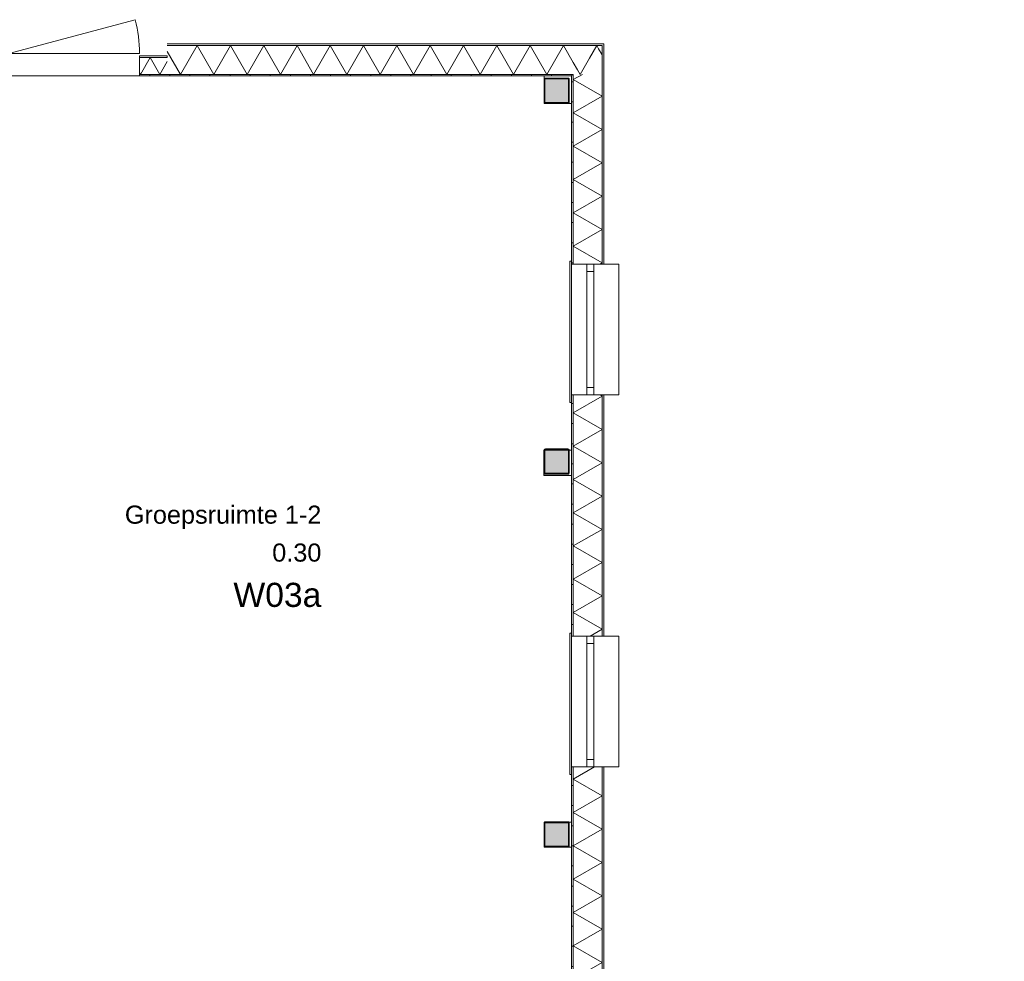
# Model space of a CAD drawing. Header units: millimetres. Extents: x -850 to 154668, y -80343 to 71019.
# Tile 141 of 147: x 20107 to 29906, y 61651 to 71019. Entities that reach past the tile are written whole.
import ezdxf
from ezdxf.enums import TextEntityAlignment as Align

# ---------------------------------------------------------------- set-up
doc = ezdxf.new("R2010")
doc.units = ezdxf.units.MM
doc.header["$MEASUREMENT"] = 0
for name, color, linetype in [('New_21 Buitenwanden', 7, 'Continuous'), ('New_21 Buitenwanden Deuren', 7, 'Continuous'), ('New_21 Buitenwanden Doorsnede-arcering', 7, 'Continuous'), ('New_21 Buitenwanden Laagscheidingslijnen', 7, 'Continuous'), ('New_21 Buitenwanden Ramen', 7, 'Continuous'), ('New_23 Vloeren', 7, 'Continuous'), ('New_Z Ruimtefuncties', 7, 'Continuous'), ('New_Z Ruimtefuncties Zone omranding', 7, 'Continuous'), ('New_Z Ruimtefuncties Zone tekst', 7, 'Continuous'), ('S-COLS-____-OTLN.RVT S', 7, 'Continuous'), ('S-COLS-____-OTLN.RVT S 2D arcering', 7, 'Continuous')]:
    doc.layers.add(name, color=color, linetype=linetype)
doc.styles.add('GENERATED_STYLE_1', font='arial.ttf')
doc.styles.add('GENERATED_STYLE_2', font='arial.ttf')
pattern_1 = [(180, (0, 0), (0, 200), [])]
pattern_2 = [(270, (0, 0), (200, 0), [])]

# ---------------------------------------------------------------- blocks, each defined once
blk = doc.blocks.new('Slab_1_1', base_point=(0, 17060))
at = {"layer": 'New_23 Vloeren', "color": 7, "linetype": 'Continuous', "lineweight": 0, "flags": 128}
blk.add_lwpolyline([(0, 17060), (25600, 17060), (25600, 17539.8), (30060, 17539.8), (30060, 0), (44257.3, 0), (99110, 0), (99110, 26125), (78570.2, 26125), (78570.2, 30220), (61804.1, 30220), (61804.1, 33195.8), (50070.2, 33195.8), (50070.2, 36555.1), (42600, 36555.1), (42600, 38994.9), (31200.9, 38994.9), (31200.9, 49880), (25600, 49880), (25600, 70460), (0, 70460)], close=True, dxfattribs=at)
blk = doc.blocks.new('*X871')
at = {"layer": 'New_21 Buitenwanden Doorsnede-arcering', "linetype": 'Continuous', "lineweight": 0, "true_color": 0xe9ebeb}
for points in [[(25902.2, 63448.7), (25902.1, 63448.7), (25902.1, 63298.7), (25902.2, 63298.7)], [(25902.2, 63148.7), (25902.1, 63148.7), (25902.1, 62998.7), (25902.2, 62998.7)], [(25902.2, 62848.7), (25902.1, 62848.7), (25902.1, 62698.7), (25902.2, 62698.7)], [(25902.2, 62548.7), (25902.1, 62548.7), (25902.1, 62398.7), (25902.2, 62398.7)], [(25902.2, 62248.7), (25902.1, 62248.7), (25902.1, 62098.7), (25902.2, 62098.7)], [(25902.2, 61948.7), (25902.1, 61948.7), (25902.1, 61798.7), (25902.2, 61798.7)], [(25902.2, 61648.7), (25902.1, 61648.7), (25902.1, 61498.7), (25902.2, 61498.7)], [(25902.2, 61348.7), (25902.1, 61348.7), (25902.1, 61198.7), (25902.2, 61198.7)], [(25902.2, 61048.7), (25902.1, 61048.7), (25902.1, 60898.7), (25902.2, 60898.7)], [(25902.2, 60748.7), (25902.1, 60748.7), (25902.1, 60598.7), (25902.2, 60598.7)], [(25902.1, 60448.7), (25902.1, 60385.4), (25902.2, 60385.4), (25902.2, 60448.7)]]:
    blk.add_hatch(color=254, dxfattribs=at).paths.add_polyline_path(points)
blk = doc.blocks.new('*X872')
at = {"layer": 'New_21 Buitenwanden Doorsnede-arcering', "linetype": 'Continuous', "lineweight": 0, "true_color": 0xe9ebeb}
for points in [[(25902.1, 67198.7), (25902.2, 67198.7), (25902.2, 67285.4), (25902.1, 67285.4)], [(25902.2, 67048.7), (25902.1, 67048.7), (25902.1, 66898.7), (25902.2, 66898.7)], [(25902.2, 66748.7), (25902.1, 66748.7), (25902.1, 66598.7), (25902.2, 66598.7)], [(25902.2, 66448.7), (25902.1, 66448.7), (25902.1, 66298.7), (25902.2, 66298.7)], [(25902.2, 66148.7), (25902.1, 66148.7), (25902.1, 65998.7), (25902.2, 65998.7)], [(25902.2, 65848.7), (25902.1, 65848.7), (25902.1, 65698.7), (25902.2, 65698.7)], [(25902.2, 65548.7), (25902.1, 65548.7), (25902.1, 65398.7), (25902.2, 65398.7)], [(25902.2, 65248.7), (25902.1, 65248.7), (25902.1, 65098.7), (25902.2, 65098.7)], [(25902.2, 64948.7), (25902.1, 64948.7), (25902.1, 64885.4), (25902.2, 64885.4)]]:
    blk.add_hatch(color=254, dxfattribs=at).paths.add_polyline_path(points)
blk = doc.blocks.new('*X873')
at = {"layer": 'New_21 Buitenwanden Doorsnede-arcering', "linetype": 'Continuous', "lineweight": 0, "true_color": 0xe9ebeb}
for points in [[(25902.2, 70648.7), (25902.1, 70648.7), (25902.1, 70498.7), (25902.2, 70498.7)], [(25902.2, 70348.7), (25902.1, 70348.7), (25902.1, 70198.7), (25902.2, 70198.7)], [(25902.2, 70048.7), (25902.1, 70048.7), (25902.1, 69898.7), (25902.2, 69898.7)], [(25902.2, 69748.7), (25902.1, 69748.7), (25902.1, 69598.7), (25902.2, 69598.7)], [(25902.2, 69448.7), (25902.1, 69448.7), (25902.1, 69298.7), (25902.2, 69298.7)], [(25902.2, 69148.7), (25902.1, 69148.7), (25902.1, 68998.7), (25902.2, 68998.7)], [(25902.2, 68848.7), (25902.1, 68848.7), (25902.1, 68698.7), (25902.2, 68698.7)]]:
    blk.add_hatch(color=254, dxfattribs=at).paths.add_polyline_path(points)
blk = doc.blocks.new('*X875')
at = {"layer": 'New_21 Buitenwanden Doorsnede-arcering', "linetype": 'Continuous', "lineweight": 0, "true_color": 0xe9ebeb}
for points in [[(25615, 67198.7), (25615.1, 67198.7), (25615.1, 67285.4), (25615, 67285.4)], [(25615.1, 67048.7), (25615, 67048.7), (25615, 66898.7), (25615.1, 66898.7)], [(25615.1, 66748.7), (25615, 66748.7), (25615, 66598.7), (25615.1, 66598.7)], [(25615.1, 66448.7), (25615, 66448.7), (25615, 66298.7), (25615.1, 66298.7)], [(25615.1, 66148.7), (25615, 66148.7), (25615, 65998.7), (25615.1, 65998.7)], [(25615.1, 65848.7), (25615, 65848.7), (25615, 65698.7), (25615.1, 65698.7)], [(25615.1, 65548.7), (25615, 65548.7), (25615, 65398.7), (25615.1, 65398.7)], [(25615.1, 65248.7), (25615, 65248.7), (25615, 65098.7), (25615.1, 65098.7)], [(25615.1, 64948.7), (25615, 64948.7), (25615, 64885.4), (25615.1, 64885.4)]]:
    blk.add_hatch(color=254, dxfattribs=at).paths.add_polyline_path(points)
blk = doc.blocks.new('*X876')
at = {"layer": 'New_21 Buitenwanden Doorsnede-arcering', "linetype": 'Continuous', "lineweight": 0, "true_color": 0xe9ebeb}
for points in [[(25615.1, 70348.7), (25615, 70348.7), (25615, 70198.7), (25615.1, 70198.7)], [(25615.1, 70048.7), (25615, 70048.7), (25615, 69898.7), (25615.1, 69898.7)], [(25615.1, 69748.7), (25615, 69748.7), (25615, 69598.7), (25615.1, 69598.7)], [(25615.1, 69448.7), (25615, 69448.7), (25615, 69298.7), (25615.1, 69298.7)], [(25615.1, 69148.7), (25615, 69148.7), (25615, 68998.7), (25615.1, 68998.7)], [(25615.1, 68848.7), (25615, 68848.7), (25615, 68698.7), (25615.1, 68698.7)]]:
    blk.add_hatch(color=254, dxfattribs=at).paths.add_polyline_path(points)
blk = doc.blocks.new('*X877')
at = {"layer": 'New_21 Buitenwanden Doorsnede-arcering', "linetype": 'Continuous', "lineweight": 0, "true_color": 0xe9ebeb}
for points in [[(25615.1, 63448.7), (25615, 63448.7), (25615, 63298.7), (25615.1, 63298.7)], [(25615.1, 63148.7), (25615, 63148.7), (25615, 62998.7), (25615.1, 62998.7)], [(25615.1, 62848.7), (25615, 62848.7), (25615, 62698.7), (25615.1, 62698.7)], [(25615.1, 62548.7), (25615, 62548.7), (25615, 62398.7), (25615.1, 62398.7)], [(25615.1, 62248.7), (25615, 62248.7), (25615, 62098.7), (25615.1, 62098.7)], [(25615.1, 61948.7), (25615, 61948.7), (25615, 61798.7), (25615.1, 61798.7)], [(25615.1, 61648.7), (25615, 61648.7), (25615, 61498.7), (25615.1, 61498.7)], [(25615.1, 61348.7), (25615, 61348.7), (25615, 61198.7), (25615.1, 61198.7)], [(25615.1, 61048.7), (25615, 61048.7), (25615, 60898.7), (25615.1, 60898.7)], [(25615.1, 60748.7), (25615, 60748.7), (25615, 60598.7), (25615.1, 60598.7)], [(25615.1, 60448.7), (25615, 60448.7), (25615, 60385.4), (25615.1, 60385.4)]]:
    blk.add_hatch(color=254, dxfattribs=at).paths.add_polyline_path(points)
blk = doc.blocks.new('*X881')
at = {"layer": 'New_21 Buitenwanden Doorsnede-arcering', "color": 254, "linetype": 'Continuous', "lineweight": 0, "true_color": 0xe9ebeb}
for p, q in [((25827.3, 63585.4), (25615.1, 63462.9)), ((25902.1, 63297.2), (25615.1, 63462.9)), ((25902.1, 63297.2), (25615.1, 63131.5)), ((25902.1, 62965.8), (25615.1, 63131.5)), ((25902.1, 62965.8), (25615.1, 62800.1)), ((25902.1, 62634.4), (25615.1, 62800.1)), ((25902.1, 62634.4), (25615.1, 62468.7)), ((25902.1, 62303), (25615.1, 62468.7)), ((25902.1, 62303), (25615.1, 62137.3)), ((25902.1, 61971.6), (25615.1, 62137.3)), ((25902.1, 61971.6), (25615.1, 61805.9)), ((25902.1, 61640.2), (25615.1, 61805.9)), ((25902.1, 61640.2), (25615.1, 61474.5)), ((25902.1, 61308.8), (25615.1, 61474.5)), ((25902.1, 61308.8), (25615.1, 61143.1)), ((25902.1, 60977.4), (25615.1, 61143.1)), ((25902.1, 60977.4), (25615.1, 60811.7)), ((25902.1, 60646), (25615.1, 60811.7)), ((25902.1, 60646), (25615.1, 60480.3)), ((25779.5, 60385.4), (25615.1, 60480.3))]:
    blk.add_line(p, q, dxfattribs=at)
blk = doc.blocks.new('*X882')
at = {"layer": 'New_21 Buitenwanden Doorsnede-arcering', "color": 254, "linetype": 'Continuous', "lineweight": 0, "true_color": 0xe9ebeb}
for p, q in [((25902.1, 67274), (25615.1, 67108.3)), ((25902.1, 67274), (25882.3, 67285.4)), ((25902.1, 66942.6), (25615.1, 67108.3)), ((25902.1, 66942.6), (25615.1, 66776.9)), ((25902.1, 66611.2), (25615.1, 66776.9)), ((25902.1, 66611.2), (25615.1, 66445.5)), ((25902.1, 66279.8), (25615.1, 66445.5)), ((25902.1, 66279.8), (25615.1, 66114.1)), ((25902.1, 65948.4), (25615.1, 66114.1)), ((25902.1, 65948.4), (25615.1, 65782.7)), ((25902.1, 65617), (25615.1, 65782.7)), ((25902.1, 65617), (25615.1, 65451.3)), ((25902.1, 65285.6), (25615.1, 65451.3)), ((25902.1, 65285.6), (25615.1, 65119.9)), ((25902.1, 64954.2), (25615.1, 65119.9)), ((25902.1, 64954.2), (25782.9, 64885.4))]:
    blk.add_line(p, q, dxfattribs=at)
blk = doc.blocks.new('*X883')
at = {"layer": 'New_21 Buitenwanden Doorsnede-arcering', "color": 254, "linetype": 'Continuous', "lineweight": 0, "true_color": 0xe9ebeb}
for p, q in [((25706.6, 70475.1), (25615.1, 70422.3)), ((25902.1, 70256.6), (25615.1, 70422.3)), ((25902.1, 70256.6), (25615.1, 70090.9)), ((25902.1, 69925.2), (25615.1, 70090.9)), ((25902.1, 69925.2), (25615.1, 69759.5)), ((25902.1, 69593.8), (25615.1, 69759.5)), ((25902.1, 69593.8), (25615.1, 69428.1)), ((25902.1, 69262.4), (25615.1, 69428.1)), ((25902.1, 69262.4), (25615.1, 69096.7)), ((25902.1, 68931), (25615.1, 69096.7)), ((25902.1, 68931), (25615.1, 68765.3)), ((25902.1, 68599.6), (25615.1, 68765.3)), ((25902.1, 68599.6), (25877.5, 68585.4))]:
    blk.add_line(p, q, dxfattribs=at)
blk = doc.blocks.new('R1 22_7')
at = {"layer": 'New_21 Buitenwanden Ramen', "color": 1, "linetype": 'Continuous', "lineweight": 0}
for p, q in [((-725, 150.2), (-725, 168.2)), ((-725, 168.2), (680, 168.2)), ((-650, 150.2), (-680, 150.2)), ((-650, 150.2), (-680, 150.2)), ((-650, 135.2), (-650, 150.2)), ((-650, 135.2), (-650, 150.2)), ((-650, 0), (-650, 135.1)), ((-650, 0), (-650, 135.1)), ((650, 135.2), (650, 150.2)), ((650, 135.2), (650, 150.2)), ((650, 150.2), (680, 150.2)), ((650, 150.2), (680, 150.2)), ((650, 0), (650, 135.1)), ((650, 0), (650, 135.1)), ((680, 168.2), (680, 150.2)), ((-650, 0), (-577, 0)), ((-650, -72), (-650, 0)), ((-650, -72), (-650, 0)), ((-577, 0), (-577, -72)), ((-577, 0), (577, 0)), ((577, -72), (577, 0)), ((577, 0), (650, 0)), ((650, -72), (650, 0)), ((650, -72), (650, 0)), ((-577, -72), (-650, -72)), ((-650, -152), (-650, -72)), ((577, -72), (-577, -72)), ((650, -72), (577, -72)), ((650, -152), (650, -72)), ((-650, -170), (-650, -320)), ((650, -320), (650, -170)), ((-650, -320), (650, -320))]:
    blk.add_line(p, q, dxfattribs=at)
at = {"layer": 'New_21 Buitenwanden Ramen', "color": 9, "linetype": 'Continuous', "lineweight": 0}
for p, q in [((-650, 150.2), (650, 150.2)), ((-650, 135.1), (-650, 135.2)), ((-650, 135.1), (-650, 135.2)), ((650, 135.1), (650, 135.2)), ((650, 135.1), (650, 135.2)), ((-650, -170), (-650, -152)), ((650, -170), (650, -152))]:
    blk.add_line(p, q, dxfattribs=at)
blk = doc.blocks.new('Wall_175_1', base_point=(25600, 55660))
at = {"layer": 'New_21 Buitenwanden Doorsnede-arcering', "linetype": 'Continuous', "lineweight": 0, "true_color": 0xe9ebeb}
h = blk.add_hatch(dxfattribs=at)
h.set_pattern_fill('930_Lijnen_vert_200_0001', color=254, style=0, pattern_type=2)
h.set_pattern_definition(pattern_1)
h.paths.add_polyline_path([(25600, 70460), (25600, 68585.4), (25615, 68585.4), (25615, 70460)])
h = blk.add_hatch(dxfattribs=at)
h.set_pattern_fill('930_Lijnen_vert_200_0001', color=254, style=0, pattern_type=2)
h.set_pattern_definition(pattern_1)
h.paths.add_polyline_path([(25600, 64885.4), (25615, 64885.4), (25615, 67285.4), (25600, 67285.4)])
h = blk.add_hatch(dxfattribs=at)
h.set_pattern_fill('930_Lijnen_vert_200_0001', color=254, style=0, pattern_type=2)
h.set_pattern_definition(pattern_1)
h.paths.add_polyline_path([(25600, 60385.4), (25615, 60385.4), (25615, 63585.4), (25600, 63585.4)])
at = {"layer": 'New_21 Buitenwanden', "color": 8, "linetype": 'Continuous', "lineweight": 0, "true_color": 0x778488}
for p, q in [((25600, 68585.4), (25600, 68615.4)), ((25615, 68585.4), (25600, 68585.4)), ((25615.1, 68585.4), (25615, 68585.4)), ((25750.2, 68585.4), (25615.1, 68585.4)), ((25822.2, 68585.4), (25750.2, 68585.4)), ((25902.2, 68585.4), (25822.2, 68585.4)), ((25920.2, 68585.4), (25902.2, 68585.4)), ((25600, 67285.4), (25600, 67255.4)), ((25615, 67285.4), (25600, 67285.4)), ((25615.1, 67285.4), (25615, 67285.4)), ((25750.2, 67285.4), (25615.1, 67285.4)), ((25822.2, 67285.4), (25750.2, 67285.4)), ((25902.2, 67285.4), (25822.2, 67285.4)), ((25920.2, 67285.4), (25902.2, 67285.4)), ((25600, 64885.4), (25600, 64915.4)), ((25615, 64885.4), (25600, 64885.4)), ((25615.1, 64885.4), (25615, 64885.4)), ((25750.2, 64885.4), (25615.1, 64885.4)), ((25822.2, 64885.4), (25750.2, 64885.4)), ((25902.2, 64885.4), (25822.2, 64885.4)), ((25920.2, 64885.4), (25902.2, 64885.4)), ((25600, 63585.4), (25600, 63555.4)), ((25615, 63585.4), (25600, 63585.4)), ((25615.1, 63585.4), (25615, 63585.4)), ((25750.2, 63585.4), (25615.1, 63585.4)), ((25822.2, 63585.4), (25750.2, 63585.4)), ((25902.2, 63585.4), (25822.2, 63585.4)), ((25920.2, 63585.4), (25902.2, 63585.4))]:
    blk.add_line(p, q, dxfattribs=at)
at = {"layer": 'New_21 Buitenwanden', "color": 8, "linetype": 'Continuous', "lineweight": 0, "true_color": 0x778488, "flags": 128}
for points in [[(25920.2, 68585.4), (25920.2, 70762.2)], [(25600, 70460), (25600, 68585.4)], [(25600, 67285.4), (25600, 64885.4)], [(25920.2, 64885.4), (25920.2, 67285.4)], [(25600, 63585.4), (25600, 60385.4)], [(25920.2, 60385.4), (25920.2, 63585.4)]]:
    blk.add_lwpolyline(points, dxfattribs=at)
at = {"layer": 'New_21 Buitenwanden Laagscheidingslijnen', "color": 8, "linetype": 'Continuous', "lineweight": 0, "true_color": 0x778488}
for p, q in [((25902.1, 70475.1), (25902.1, 70762.1)), ((25902.2, 70762.1), (25902.2, 70762.2)), ((25902.2, 68585.4), (25902.2, 70762.1)), ((25615, 70460), (25615, 70475)), ((25615, 70460), (25615, 68585.4)), ((25615.1, 70475), (25615.1, 70475.1)), ((25615.1, 70475), (25615.1, 68585.4)), ((25902.1, 68585.4), (25902.1, 70475.1)), ((25615, 67285.4), (25615, 64885.4)), ((25615.1, 67285.4), (25615.1, 64885.4)), ((25902.1, 64885.4), (25902.1, 67285.4)), ((25902.2, 64885.4), (25902.2, 67285.4)), ((25615, 63585.4), (25615, 60385.4)), ((25615.1, 63585.4), (25615.1, 60385.4)), ((25902.1, 60385.4), (25902.1, 63585.4)), ((25902.2, 60385.4), (25902.2, 63585.4))]:
    blk.add_line(p, q, dxfattribs=at)
at = {"layer": 'New_21 Buitenwanden', "color": 8, "lineweight": 0, "true_color": 0x778488}
for name in ['*X873', '*X883', '*X876', '*X875', '*X882', '*X872', '*X881', '*X877', '*X871']:
    blk.add_blockref(name, (0, 0), dxfattribs=at)
at = {"layer": 'New_21 Buitenwanden Ramen', "color": 1, "linetype": 'Continuous', "lineweight": 0, "zscale": 1000, "rotation": 90.00000000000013}
for p in [(25750.2, 67935.4), (25750.2, 64235.4)]:
    blk.add_blockref('R1 22_7', p, dxfattribs=at)
blk = doc.blocks.new('*X1202')
at = {"layer": 'New_21 Buitenwanden Doorsnede-arcering', "linetype": 'Continuous', "lineweight": 0, "true_color": 0xe9ebeb}
for points in [[(21575, 70762.1), (21603.5, 70762.1), (21603.5, 70762.2), (21575, 70762.2)], [(21753.5, 70762.2), (21753.5, 70762.1), (21903.5, 70762.1), (21903.5, 70762.2)], [(22053.5, 70762.2), (22053.5, 70762.1), (22203.5, 70762.1), (22203.5, 70762.2)], [(22353.5, 70762.2), (22353.5, 70762.1), (22503.5, 70762.1), (22503.5, 70762.2)], [(22653.5, 70762.2), (22653.5, 70762.1), (22803.5, 70762.1), (22803.5, 70762.2)], [(22953.5, 70762.2), (22953.5, 70762.1), (23103.5, 70762.1), (23103.5, 70762.2)], [(23253.5, 70762.2), (23253.5, 70762.1), (23403.5, 70762.1), (23403.5, 70762.2)], [(23553.5, 70762.2), (23553.5, 70762.1), (23703.5, 70762.1), (23703.5, 70762.2)], [(23853.5, 70762.2), (23853.5, 70762.1), (24003.5, 70762.1), (24003.5, 70762.2)], [(24153.5, 70762.2), (24153.5, 70762.1), (24303.5, 70762.1), (24303.5, 70762.2)], [(24453.5, 70762.2), (24453.5, 70762.1), (24603.5, 70762.1), (24603.5, 70762.2)], [(24753.5, 70762.2), (24753.5, 70762.1), (24903.5, 70762.1), (24903.5, 70762.2)], [(25053.5, 70762.2), (25053.5, 70762.1), (25203.5, 70762.1), (25203.5, 70762.2)], [(25353.5, 70762.2), (25353.5, 70762.1), (25503.5, 70762.1), (25503.5, 70762.2)], [(25653.5, 70762.2), (25653.5, 70762.1), (25803.5, 70762.1), (25803.5, 70762.2)]]:
    blk.add_hatch(color=254, dxfattribs=at).paths.add_polyline_path(points)
blk = doc.blocks.new('*X1204')
at = {"layer": 'New_21 Buitenwanden Doorsnede-arcering', "linetype": 'Continuous', "lineweight": 0, "true_color": 0xe9ebeb}
for points in [[(21575, 70475), (21603.5, 70475), (21603.5, 70475.1), (21575, 70475.1)], [(21753.5, 70475.1), (21753.5, 70475), (21903.5, 70475), (21903.5, 70475.1)], [(22053.5, 70475.1), (22053.5, 70475), (22203.5, 70475), (22203.5, 70475.1)], [(22353.5, 70475.1), (22353.5, 70475), (22503.5, 70475), (22503.5, 70475.1)], [(22653.5, 70475.1), (22653.5, 70475), (22803.5, 70475), (22803.5, 70475.1)], [(22953.5, 70475.1), (22953.5, 70475), (23103.5, 70475), (23103.5, 70475.1)], [(23253.5, 70475.1), (23253.5, 70475), (23403.5, 70475), (23403.5, 70475.1)], [(23553.5, 70475.1), (23553.5, 70475), (23703.5, 70475), (23703.5, 70475.1)], [(23853.5, 70475.1), (23853.5, 70475), (24003.5, 70475), (24003.5, 70475.1)], [(24153.5, 70475.1), (24153.5, 70475), (24303.5, 70475), (24303.5, 70475.1)], [(24453.5, 70475.1), (24453.5, 70475), (24603.5, 70475), (24603.5, 70475.1)], [(24753.5, 70475.1), (24753.5, 70475), (24903.5, 70475), (24903.5, 70475.1)], [(25053.5, 70475.1), (25053.5, 70475), (25203.5, 70475), (25203.5, 70475.1)], [(25353.5, 70475.1), (25353.5, 70475), (25503.5, 70475), (25503.5, 70475.1)]]:
    blk.add_hatch(color=254, dxfattribs=at).paths.add_polyline_path(points)
blk = doc.blocks.new('*X1205')
at = {"layer": 'New_21 Buitenwanden Doorsnede-arcering', "color": 254, "linetype": 'Continuous', "lineweight": 0, "true_color": 0xe9ebeb}
for p, q in [((25849.1, 70762.1), (25776.8, 70636.8)), ((25849.1, 70762.1), (25868.5, 70728.5)), ((25615.1, 70593.4), (25658.4, 70518.4))]:
    blk.add_line(p, q, dxfattribs=at)
blk = doc.blocks.new('*X1206')
at = {"layer": 'New_21 Buitenwanden Doorsnede-arcering', "color": 254, "linetype": 'Continuous', "lineweight": 0, "true_color": 0xe9ebeb}
for p, q in [((21872.3, 70762.1), (21706.6, 70475.1)), ((21872.3, 70762.1), (22038, 70475.1)), ((22203.7, 70762.1), (22038, 70475.1)), ((22203.7, 70762.1), (22369.4, 70475.1)), ((22535.1, 70762.1), (22369.4, 70475.1)), ((22535.1, 70762.1), (22700.8, 70475.1)), ((22866.5, 70762.1), (22700.8, 70475.1)), ((22866.5, 70762.1), (23032.2, 70475.1)), ((23197.9, 70762.1), (23032.2, 70475.1)), ((23197.9, 70762.1), (23363.6, 70475.1)), ((23529.3, 70762.1), (23363.6, 70475.1)), ((23529.3, 70762.1), (23695, 70475.1)), ((23860.7, 70762.1), (23695, 70475.1)), ((23860.7, 70762.1), (24026.4, 70475.1)), ((24192.1, 70762.1), (24026.4, 70475.1)), ((24192.1, 70762.1), (24357.8, 70475.1)), ((24523.5, 70762.1), (24357.8, 70475.1)), ((24523.5, 70762.1), (24689.2, 70475.1)), ((24854.9, 70762.1), (24689.2, 70475.1)), ((24854.9, 70762.1), (25020.6, 70475.1)), ((25186.3, 70762.1), (25020.6, 70475.1)), ((25186.3, 70762.1), (25352, 70475.1)), ((25517.7, 70762.1), (25352, 70475.1)), ((25517.7, 70762.1), (25615.1, 70593.4)), ((21575, 70703.1), (21706.6, 70475.1))]:
    blk.add_line(p, q, dxfattribs=at)
blk = doc.blocks.new('*X1209')
at = {"layer": 'New_21 Buitenwanden Doorsnede-arcering', "color": 254, "linetype": 'Continuous', "lineweight": 0, "true_color": 0xe9ebeb}
for p, q in [((25868.5, 70728.5), (25902.1, 70670.3)), ((25776.8, 70636.8), (25683.4, 70475.1)), ((25658.4, 70518.4), (25683.4, 70475.1))]:
    blk.add_line(p, q, dxfattribs=at)
blk = doc.blocks.new('Wall_208_1', base_point=(25600, 70460))
at = {"layer": 'New_21 Buitenwanden Doorsnede-arcering', "linetype": 'Continuous', "lineweight": 0, "true_color": 0xe9ebeb}
h = blk.add_hatch(dxfattribs=at)
h.set_pattern_fill('930_Lijnen_vert_200_0001', color=254, style=0, pattern_type=2)
h.set_pattern_definition(pattern_2)
h.paths.add_polyline_path([(25600, 70475), (21575, 70475), (21575, 70460), (25600, 70460)])
h = blk.add_hatch(dxfattribs=at)
h.set_pattern_fill('930_Lijnen_vert_200_0001', color=254, style=0, pattern_type=2)
h.set_pattern_definition(pattern_2)
h.paths.add_polyline_path([(25600, 70460), (25615, 70475), (25600, 70475)])
h = blk.add_hatch(dxfattribs=at)
h.set_pattern_fill('930_Lijnen_vert_200_0001', color=254, style=0, pattern_type=2)
h.set_pattern_definition(pattern_2)
h.paths.add_polyline_path([(25600, 70460), (25615, 70460), (25615, 70475)])
at = {"layer": 'New_21 Buitenwanden', "color": 8, "linetype": 'Continuous', "lineweight": 0, "true_color": 0x778488, "flags": 128}
for points in [[(25920.2, 70780.2), (21575, 70780.2)], [(25920.2, 70780.2), (25920.2, 70762.2)], [(21575, 70460), (25600, 70460)]]:
    blk.add_lwpolyline(points, dxfattribs=at)
at = {"layer": 'New_21 Buitenwanden Laagscheidingslijnen', "color": 8, "linetype": 'Continuous', "lineweight": 0, "true_color": 0x778488}
for p, q in [((25902.1, 70762.2), (21575, 70762.2)), ((25615.1, 70762.1), (21575, 70762.1)), ((25902.1, 70762.1), (25615.1, 70762.1)), ((25902.2, 70762.2), (25902.1, 70762.2)), ((25902.1, 70475.1), (25902.1, 70762.1)), ((25902.2, 70762.1), (25902.2, 70762.2)), ((21575, 70475.1), (25615.1, 70475.1)), ((21575, 70475), (25615, 70475)), ((25615, 70460), (25615, 70475)), ((25615.1, 70475), (25615.1, 70475.1))]:
    blk.add_line(p, q, dxfattribs=at)
at = {"layer": 'New_21 Buitenwanden', "color": 8, "lineweight": 0, "true_color": 0x778488}
for name in ['*X1202', '*X1206', '*X1205', '*X1209', '*X1204']:
    blk.add_blockref(name, (0, 0), dxfattribs=at)
blk = doc.blocks.new('*X1507')
at = {"layer": 'New_21 Buitenwanden Doorsnede-arcering', "linetype": 'Continuous', "lineweight": 0, "true_color": 0xe9ebeb}
for points in [[(19725, 70642.2), (19725, 70642.1), (19803.5, 70642.1), (19803.5, 70642.2)], [(20000, 70642.2), (19953.5, 70642.2), (19953.5, 70642.1), (20000, 70642.1)]]:
    blk.add_hatch(color=254, dxfattribs=at).paths.add_polyline_path(points)
blk = doc.blocks.new('*X1508')
at = {"layer": 'New_21 Buitenwanden Doorsnede-arcering', "linetype": 'Continuous', "lineweight": 0, "true_color": 0xe9ebeb}
for points in [[(21300, 70642.1), (21303.5, 70642.1), (21303.5, 70642.2), (21300, 70642.2)], [(21453.5, 70642.1), (21575, 70642.1), (21575, 70642.2), (21453.5, 70642.2)]]:
    blk.add_hatch(color=254, dxfattribs=at).paths.add_polyline_path(points)
blk = doc.blocks.new('*X1509')
at = {"layer": 'New_21 Buitenwanden Doorsnede-arcering', "linetype": 'Continuous', "lineweight": 0, "true_color": 0xe9ebeb}
for points in [[(19725, 70475), (19803.5, 70475), (19803.5, 70475.1), (19725, 70475.1)], [(20000, 70475.1), (19953.5, 70475.1), (19953.5, 70475), (20000, 70475)]]:
    blk.add_hatch(color=254, dxfattribs=at).paths.add_polyline_path(points)
blk = doc.blocks.new('*X1510')
at = {"layer": 'New_21 Buitenwanden Doorsnede-arcering', "linetype": 'Continuous', "lineweight": 0, "true_color": 0xe9ebeb}
for points in [[(21300, 70475), (21303.5, 70475), (21303.5, 70475.1), (21300, 70475.1)], [(21575, 70475.1), (21453.5, 70475.1), (21453.5, 70475), (21575, 70475)]]:
    blk.add_hatch(color=254, dxfattribs=at).paths.add_polyline_path(points)
blk = doc.blocks.new('*X1511')
at = {"layer": 'New_21 Buitenwanden Doorsnede-arcering', "color": 254, "linetype": 'Continuous', "lineweight": 0, "true_color": 0xe9ebeb}
for p, q in [((19862, 70642.1), (19765.6, 70475.1)), ((19862, 70642.1), (19958.4, 70475.1)), ((19725, 70545.4), (19765.6, 70475.1)), ((20000, 70547.1), (19958.4, 70475.1))]:
    blk.add_line(p, q, dxfattribs=at)
blk = doc.blocks.new('*X1512')
at = {"layer": 'New_21 Buitenwanden Doorsnede-arcering', "color": 254, "linetype": 'Continuous', "lineweight": 0, "true_color": 0xe9ebeb}
for p, q in [((21404.7, 70642.1), (21308.3, 70475.1)), ((21404.7, 70642.1), (21501.1, 70475.1)), ((21575, 70603.1), (21501.1, 70475.1)), ((21300, 70489.4), (21308.3, 70475.1))]:
    blk.add_line(p, q, dxfattribs=at)
blk = doc.blocks.new('D1 bl 22')
at = {"layer": 'New_21 Buitenwanden Deuren', "color": 1, "linetype": 'Continuous', "lineweight": 0}
for p, q in [((650, 0), (-605.7, 336.5)), ((650, 0), (-650, 0)), ((-650, -40.1), (-650, -72)), ((-650, -40.1), (-650, -72)), ((-650, -72), (-650, -207.1)), ((-650, -72), (-650, -207.1)), ((650, -40.1), (650, -72)), ((650, -40.1), (650, -72)), ((650, -72), (650, -207.1)), ((650, -72), (650, -207.1)), ((-650, -222.2), (-675, -222.2)), ((-650, -222.2), (-675, -222.2)), ((-650, -207.1), (-650, -222.2)), ((-650, -207.1), (-650, -222.2)), ((650, -207.1), (650, -222.2)), ((650, -207.1), (650, -222.2)), ((650, -222.2), (675, -222.2)), ((650, -222.2), (675, -222.2))]:
    blk.add_line(p, q, dxfattribs=at)
at = {"layer": 'New_21 Buitenwanden Deuren', "color": 9, "linetype": 'Continuous', "lineweight": 0}
for p, q in [((-650, -22), (-650, -40)), ((-650, -22), (-650, -40)), ((-650, -40), (-650, -40.1)), ((-650, -40), (-650, -40.1)), ((650, -22), (650, -40)), ((650, -22), (650, -40)), ((650, -40), (650, -40.1)), ((650, -40), (650, -40.1))]:
    blk.add_line(p, q, dxfattribs=at)
at = {"layer": 'New_21 Buitenwanden Deuren', "color": 1, "linetype": 'Continuous', "lineweight": 0}
blk.add_arc((650, 0), 1300, 165, 180, dxfattribs=at)
blk = doc.blocks.new('Wall_260_1', base_point=(21575, 70460))
at = {"layer": 'New_21 Buitenwanden Doorsnede-arcering', "linetype": 'Continuous', "lineweight": 0, "true_color": 0xe9ebeb}
h = blk.add_hatch(dxfattribs=at)
h.set_pattern_fill('930_Lijnen_vert_200_0001', color=254, style=0, pattern_type=2)
h.set_pattern_definition(pattern_2)
h.paths.add_polyline_path([(20000, 70475), (19725, 70475), (19725, 70460), (20000, 70460)])
h = blk.add_hatch(dxfattribs=at)
h.set_pattern_fill('930_Lijnen_vert_200_0001', color=254, style=0, pattern_type=2)
h.set_pattern_definition(pattern_2)
h.paths.add_polyline_path([(21300, 70475), (21300, 70460), (21575, 70460), (21575, 70475)])
at = {"layer": 'New_21 Buitenwanden', "color": 8, "linetype": 'Continuous', "lineweight": 0, "true_color": 0x778488}
for p, q in [((20000, 70660.2), (20000, 70642.2)), ((21300, 70660.2), (21300, 70642.2)), ((20000, 70642.2), (20000, 70642.1)), ((20000, 70642.1), (20000, 70610.2)), ((20000, 70610.2), (20000, 70475.1)), ((21300, 70642.2), (21300, 70642.1)), ((21300, 70642.1), (21300, 70610.2)), ((21300, 70610.2), (21300, 70475.1)), ((20000, 70460), (19975, 70460)), ((20000, 70475.1), (20000, 70460)), ((21300, 70475.1), (21300, 70460)), ((21300, 70460), (21325, 70460))]:
    blk.add_line(p, q, dxfattribs=at)
at = {"layer": 'New_21 Buitenwanden', "color": 8, "linetype": 'Continuous', "lineweight": 0, "true_color": 0x778488, "flags": 128}
for points in [[(20000, 70660.2), (19725, 70660.2)], [(19725, 70660.2), (19725, 70642.2)], [(21575, 70660.2), (21300, 70660.2)], [(21575, 70660.2), (21575, 70642.2)], [(19725, 70642.2), (19725, 70642.1)], [(21575, 70642.2), (21575, 70642.1)], [(19725, 70460), (20000, 70460)], [(21300, 70460), (21575, 70460)]]:
    blk.add_lwpolyline(points, dxfattribs=at)
at = {"layer": 'New_21 Buitenwanden Laagscheidingslijnen', "color": 8, "linetype": 'Continuous', "lineweight": 0, "true_color": 0x778488}
for p, q in [((20000, 70642.2), (19725, 70642.2)), ((20000, 70642.1), (19725, 70642.1)), ((21575, 70642.2), (21300, 70642.2)), ((21575, 70642.1), (21300, 70642.1)), ((19725, 70475.1), (20000, 70475.1)), ((19725, 70475), (20000, 70475)), ((21300, 70475.1), (21575, 70475.1)), ((21300, 70475), (21575, 70475))]:
    blk.add_line(p, q, dxfattribs=at)
at = {"layer": 'New_21 Buitenwanden', "color": 8, "lineweight": 0, "true_color": 0x778488}
for name in ['*X1507', '*X1511', '*X1508', '*X1512', '*X1509', '*X1510']:
    blk.add_blockref(name, (0, 0), dxfattribs=at)
at = {"layer": 'New_21 Buitenwanden Deuren', "color": 1, "linetype": 'Continuous', "lineweight": 0, "xscale": -1, "zscale": 1000}
blk.add_blockref('D1 bl 22', (20650, 70682.2), dxfattribs=at)
blk = doc.blocks.new('Column 40[40]_1', base_point=(0.5, 3))
at = {"layer": 'S-COLS-____-OTLN.RVT S 2D arcering', "linetype": 'Continuous', "lineweight": 0, "true_color": 0x778488}
h = blk.add_hatch(color=8, dxfattribs=at)
h.paths.add_polyline_path([(25325.5, 70201), (25326.5, 70196), (25329.3, 70191.8), (25333.5, 70188.9), (25338.5, 70188), (25562.5, 70188), (25567.5, 70188.9), (25571.7, 70191.8), (25574.5, 70196), (25575.5, 70201), (25575.5, 70425), (25574.5, 70429.9), (25571.7, 70434.1), (25567.5, 70437), (25562.5, 70438), (25338.5, 70438), (25333.5, 70437), (25329.3, 70434.1), (25326.5, 70429.9), (25325.5, 70425)])
h.paths.add_polyline_path([(25562.5, 70196), (25338.5, 70196), (25336.6, 70196.3), (25335, 70197.4), (25333.9, 70199), (25333.5, 70201), (25333.5, 70425), (25333.9, 70426.9), (25335, 70428.5), (25336.6, 70429.6), (25338.5, 70430), (25562.5, 70430), (25564.4, 70429.6), (25566.1, 70428.5), (25567.1, 70426.9), (25567.5, 70425), (25567.5, 70201), (25567.1, 70199), (25566.1, 70197.4), (25564.4, 70196.3)], flags=0)
blk.add_hatch(color=8, dxfattribs=at).paths.add_polyline_path([(25562.5, 70430), (25338.5, 70430), (25336.6, 70429.6), (25335, 70428.5), (25333.9, 70426.9), (25333.5, 70425), (25333.5, 70201), (25333.9, 70199), (25335, 70197.4), (25336.6, 70196.3), (25338.5, 70196), (25562.5, 70196), (25564.4, 70196.3), (25566.1, 70197.4), (25567.1, 70199), (25567.5, 70201), (25567.5, 70425), (25567.1, 70426.9), (25566.1, 70428.5), (25564.4, 70429.6)])
at = {"layer": 'S-COLS-____-OTLN.RVT S', "color": 1, "linetype": 'Continuous', "lineweight": 0}
for p, q in [((25326.5, 70429.9), (25325.5, 70425)), ((25325.5, 70425), (25325.5, 70201)), ((25329.3, 70434.1), (25326.5, 70429.9)), ((25333.5, 70437), (25329.3, 70434.1)), ((25338.5, 70438), (25333.5, 70437)), ((25333.5, 70425), (25333.9, 70426.9)), ((25333.5, 70201), (25333.5, 70425)), ((25333.9, 70426.9), (25335, 70428.5)), ((25335, 70428.5), (25336.6, 70429.6)), ((25336.6, 70429.6), (25338.5, 70430)), ((25562.5, 70438), (25338.5, 70438)), ((25338.5, 70430), (25562.5, 70430)), ((25567.5, 70437), (25562.5, 70438)), ((25562.5, 70430), (25564.4, 70429.6)), ((25564.4, 70429.6), (25566.1, 70428.5)), ((25566.1, 70428.5), (25567.1, 70426.9)), ((25567.1, 70426.9), (25567.5, 70425)), ((25571.7, 70434.1), (25567.5, 70437)), ((25567.5, 70425), (25567.5, 70201)), ((25574.5, 70429.9), (25571.7, 70434.1)), ((25575.5, 70425), (25574.5, 70429.9)), ((25575.5, 70201), (25575.5, 70425)), ((25325.5, 70201), (25326.5, 70196)), ((25326.5, 70196), (25329.3, 70191.8)), ((25329.3, 70191.8), (25333.5, 70188.9)), ((25333.9, 70199), (25333.5, 70201)), ((25333.5, 70188.9), (25338.5, 70188)), ((25335, 70197.4), (25333.9, 70199)), ((25336.6, 70196.3), (25335, 70197.4)), ((25338.5, 70196), (25336.6, 70196.3)), ((25562.5, 70196), (25338.5, 70196)), ((25338.5, 70188), (25562.5, 70188)), ((25564.4, 70196.3), (25562.5, 70196)), ((25562.5, 70188), (25567.5, 70188.9)), ((25566.1, 70197.4), (25564.4, 70196.3)), ((25567.1, 70199), (25566.1, 70197.4)), ((25567.5, 70201), (25567.1, 70199)), ((25567.5, 70188.9), (25571.7, 70191.8)), ((25571.7, 70191.8), (25574.5, 70196)), ((25574.5, 70196), (25575.5, 70201))]:
    blk.add_line(p, q, dxfattribs=at)
blk = doc.blocks.new('Column 42[42]_1', base_point=(0.5, 3))
at = {"layer": 'S-COLS-____-OTLN.RVT S 2D arcering', "linetype": 'Continuous', "lineweight": 0, "true_color": 0x778488}
h = blk.add_hatch(color=8, dxfattribs=at)
h.paths.add_polyline_path([(25325.5, 66511), (25326.5, 66506), (25329.3, 66501.8), (25333.5, 66498.9), (25338.5, 66498), (25562.5, 66498), (25567.5, 66498.9), (25571.7, 66501.8), (25574.5, 66506), (25575.5, 66511), (25575.5, 66735), (25574.5, 66739.9), (25571.7, 66744.1), (25567.5, 66747), (25562.5, 66748), (25338.5, 66748), (25333.5, 66747), (25329.3, 66744.1), (25326.5, 66739.9), (25325.5, 66735)])
h.paths.add_polyline_path([(25562.5, 66506), (25338.5, 66506), (25336.6, 66506.3), (25335, 66507.4), (25333.9, 66509), (25333.5, 66511), (25333.5, 66735), (25333.9, 66736.9), (25335, 66738.5), (25336.6, 66739.6), (25338.5, 66740), (25562.5, 66740), (25564.4, 66739.6), (25566.1, 66738.5), (25567.1, 66736.9), (25567.5, 66735), (25567.5, 66511), (25567.1, 66509), (25566.1, 66507.4), (25564.4, 66506.3)], flags=0)
blk.add_hatch(color=8, dxfattribs=at).paths.add_polyline_path([(25562.5, 66740), (25338.5, 66740), (25336.6, 66739.6), (25335, 66738.5), (25333.9, 66736.9), (25333.5, 66735), (25333.5, 66511), (25333.9, 66509), (25335, 66507.4), (25336.6, 66506.3), (25338.5, 66506), (25562.5, 66506), (25564.4, 66506.3), (25566.1, 66507.4), (25567.1, 66509), (25567.5, 66511), (25567.5, 66735), (25567.1, 66736.9), (25566.1, 66738.5), (25564.4, 66739.6)])
at = {"layer": 'S-COLS-____-OTLN.RVT S', "color": 1, "linetype": 'Continuous', "lineweight": 0}
for p, q in [((25326.5, 66739.9), (25325.5, 66735)), ((25325.5, 66735), (25325.5, 66511)), ((25329.3, 66744.1), (25326.5, 66739.9)), ((25333.5, 66747), (25329.3, 66744.1)), ((25338.5, 66748), (25333.5, 66747)), ((25333.5, 66735), (25333.9, 66736.9)), ((25333.5, 66511), (25333.5, 66735)), ((25333.9, 66736.9), (25335, 66738.5)), ((25335, 66738.5), (25336.6, 66739.6)), ((25336.6, 66739.6), (25338.5, 66740)), ((25562.5, 66748), (25338.5, 66748)), ((25338.5, 66740), (25562.5, 66740)), ((25567.5, 66747), (25562.5, 66748)), ((25562.5, 66740), (25564.4, 66739.6)), ((25564.4, 66739.6), (25566.1, 66738.5)), ((25566.1, 66738.5), (25567.1, 66736.9)), ((25567.1, 66736.9), (25567.5, 66735)), ((25571.7, 66744.1), (25567.5, 66747)), ((25567.5, 66735), (25567.5, 66511)), ((25574.5, 66739.9), (25571.7, 66744.1)), ((25575.5, 66735), (25574.5, 66739.9)), ((25575.5, 66511), (25575.5, 66735)), ((25325.5, 66511), (25326.5, 66506)), ((25326.5, 66506), (25329.3, 66501.8)), ((25329.3, 66501.8), (25333.5, 66498.9)), ((25333.9, 66509), (25333.5, 66511)), ((25333.5, 66498.9), (25338.5, 66498)), ((25335, 66507.4), (25333.9, 66509)), ((25336.6, 66506.3), (25335, 66507.4)), ((25338.5, 66506), (25336.6, 66506.3)), ((25562.5, 66506), (25338.5, 66506)), ((25338.5, 66498), (25562.5, 66498)), ((25564.4, 66506.3), (25562.5, 66506)), ((25562.5, 66498), (25567.5, 66498.9)), ((25566.1, 66507.4), (25564.4, 66506.3)), ((25567.1, 66509), (25566.1, 66507.4)), ((25567.5, 66511), (25567.1, 66509)), ((25567.5, 66498.9), (25571.7, 66501.8)), ((25571.7, 66501.8), (25574.5, 66506)), ((25574.5, 66506), (25575.5, 66511))]:
    blk.add_line(p, q, dxfattribs=at)
blk = doc.blocks.new('Column 146[146]_1', base_point=(0.5, 3))
at = {"layer": 'S-COLS-____-OTLN.RVT S 2D arcering', "linetype": 'Continuous', "lineweight": 0, "true_color": 0x778488}
h = blk.add_hatch(color=8, dxfattribs=at)
h.paths.add_polyline_path([(25325.5, 62801), (25326.5, 62796), (25329.3, 62791.8), (25333.5, 62788.9), (25338.5, 62788), (25562.5, 62788), (25567.5, 62788.9), (25571.7, 62791.8), (25574.5, 62796), (25575.5, 62801), (25575.5, 63025), (25574.5, 63029.9), (25571.7, 63034.1), (25567.5, 63037), (25562.5, 63038), (25338.5, 63038), (25333.5, 63037), (25329.3, 63034.1), (25326.5, 63029.9), (25325.5, 63025)])
h.paths.add_polyline_path([(25562.5, 62796), (25338.5, 62796), (25336.6, 62796.3), (25335, 62797.4), (25333.9, 62799), (25333.5, 62801), (25333.5, 63025), (25333.9, 63026.9), (25335, 63028.5), (25336.6, 63029.6), (25338.5, 63030), (25562.5, 63030), (25564.4, 63029.6), (25566.1, 63028.5), (25567.1, 63026.9), (25567.5, 63025), (25567.5, 62801), (25567.1, 62799), (25566.1, 62797.4), (25564.4, 62796.3)], flags=0)
blk.add_hatch(color=8, dxfattribs=at).paths.add_polyline_path([(25562.5, 63030), (25338.5, 63030), (25336.6, 63029.6), (25335, 63028.5), (25333.9, 63026.9), (25333.5, 63025), (25333.5, 62801), (25333.9, 62799), (25335, 62797.4), (25336.6, 62796.3), (25338.5, 62796), (25562.5, 62796), (25564.4, 62796.3), (25566.1, 62797.4), (25567.1, 62799), (25567.5, 62801), (25567.5, 63025), (25567.1, 63026.9), (25566.1, 63028.5), (25564.4, 63029.6)])
at = {"layer": 'S-COLS-____-OTLN.RVT S', "color": 1, "linetype": 'Continuous', "lineweight": 0}
for p, q in [((25326.5, 63029.9), (25325.5, 63025)), ((25325.5, 63025), (25325.5, 62801)), ((25329.3, 63034.1), (25326.5, 63029.9)), ((25333.5, 63037), (25329.3, 63034.1)), ((25338.5, 63038), (25333.5, 63037)), ((25333.5, 63025), (25333.9, 63026.9)), ((25333.5, 62801), (25333.5, 63025)), ((25333.9, 63026.9), (25335, 63028.5)), ((25335, 63028.5), (25336.6, 63029.6)), ((25336.6, 63029.6), (25338.5, 63030)), ((25562.5, 63038), (25338.5, 63038)), ((25338.5, 63030), (25562.5, 63030)), ((25567.5, 63037), (25562.5, 63038)), ((25562.5, 63030), (25564.4, 63029.6)), ((25564.4, 63029.6), (25566.1, 63028.5)), ((25566.1, 63028.5), (25567.1, 63026.9)), ((25567.1, 63026.9), (25567.5, 63025)), ((25571.7, 63034.1), (25567.5, 63037)), ((25567.5, 63025), (25567.5, 62801)), ((25574.5, 63029.9), (25571.7, 63034.1)), ((25575.5, 63025), (25574.5, 63029.9)), ((25575.5, 62801), (25575.5, 63025)), ((25325.5, 62801), (25326.5, 62796)), ((25326.5, 62796), (25329.3, 62791.8)), ((25329.3, 62791.8), (25333.5, 62788.9)), ((25333.9, 62799), (25333.5, 62801)), ((25333.5, 62788.9), (25338.5, 62788)), ((25335, 62797.4), (25333.9, 62799)), ((25336.6, 62796.3), (25335, 62797.4)), ((25338.5, 62796), (25336.6, 62796.3)), ((25562.5, 62796), (25338.5, 62796)), ((25338.5, 62788), (25562.5, 62788)), ((25564.4, 62796.3), (25562.5, 62796)), ((25562.5, 62788), (25567.5, 62788.9)), ((25566.1, 62797.4), (25564.4, 62796.3)), ((25567.1, 62799), (25566.1, 62797.4)), ((25567.5, 62801), (25567.1, 62799)), ((25567.5, 62788.9), (25571.7, 62791.8)), ((25571.7, 62791.8), (25574.5, 62796)), ((25574.5, 62796), (25575.5, 62801))]:
    blk.add_line(p, q, dxfattribs=at)
blk = doc.blocks.new('Groepsruimte 1-2_0.30_68_1', base_point=(22150.5, 65660))
at = {"layer": 'New_Z Ruimtefuncties Zone tekst', "color": 2, "lineweight": 0}
for tag, height, style, p in [('ROOM_NAME', 180, 'GENERATED_STYLE_1', (23109.2, 66184.6)), ('DUMMY_938', 180, 'GENERATED_STYLE_1', (23109.2, 66225.7)), ('DUMMY_939', 180, 'GENERATED_STYLE_1', (23109.2, 65848.6)), ('ROOM_NUMBER', 180, 'GENERATED_STYLE_1', (23109.2, 65807.4)), ('stWallCovering', 240, 'GENERATED_STYLE_2', (23109.2, 65416.6))]:
    blk.add_attdef(tag, text='', height=height, dxfattribs=dict(at, style=style)).set_placement(p, align=Align.TOP_RIGHT)
at = {"layer": 'New_Z Ruimtefuncties Zone tekst', "color": 2, "lineweight": 0, "style": 'GENERATED_STYLE_2'}
blk.add_attdef('DUMMY_940', text='', height=240, dxfattribs=at).set_placement((21191.9, 65471.4), align=Align.TOP_LEFT)

msp = doc.modelspace()

# ---------------------------------------------------------------- linework, layer by layer
at = {"layer": 'New_Z Ruimtefuncties Zone omranding', "color": 231, "linetype": 'Continuous', "lineweight": 0, "true_color": 0xf9acba, "flags": 128}
msp.add_lwpolyline([(19550, 67910), (18949.9, 67910), (18950, 65210), (19570, 65210), (19570, 62510), (18950, 62510), (18950, 60815), (25325, 60815), (25600, 60815), (25600, 62785), (25325, 62785), (25325, 63035), (25600, 63035), (25600, 66485), (25323.9, 66485), (25323.9, 66735), (25600, 66735), (25600, 70185), (25325, 70185), (25325, 70460), (19550.1, 70460)], close=True, dxfattribs=at)

# ---------------------------------------------------------------- block references
at = {"layer": 'New_21 Buitenwanden', "color": 8, "lineweight": 0, "true_color": 0x778488}
for name, p in [('Wall_260_1', (21575, 70460)), ('Wall_208_1', (25600, 70460)), ('Wall_175_1', (25600, 55660))]:
    msp.add_blockref(name, p, dxfattribs=at)
at = {"layer": 'New_23 Vloeren', "color": 7, "linetype": 'Continuous', "lineweight": 0}
msp.add_blockref('Slab_1_1', (0, 17060), dxfattribs=at)
at = {"layer": 'New_Z Ruimtefuncties', "color": 2, "linetype": 'Continuous', "lineweight": 0}
msp.add_blockref('Groepsruimte 1-2_0.30_68_1', (22150.5, 65660), dxfattribs=at).add_auto_attribs({'ROOM_NAME': 'Groepsruimte 1-2', 'ROOM_NUMBER': '0.30', 'stWallCovering': 'W03a'})
at = {"layer": 'S-COLS-____-OTLN.RVT S', "color": 1, "linetype": 'Continuous', "lineweight": 0}
for name in ['Column 40[40]_1', 'Column 42[42]_1', 'Column 146[146]_1']:
    msp.add_blockref(name, (0.5, 3), dxfattribs=at)

doc.saveas('drawing.dxf')
